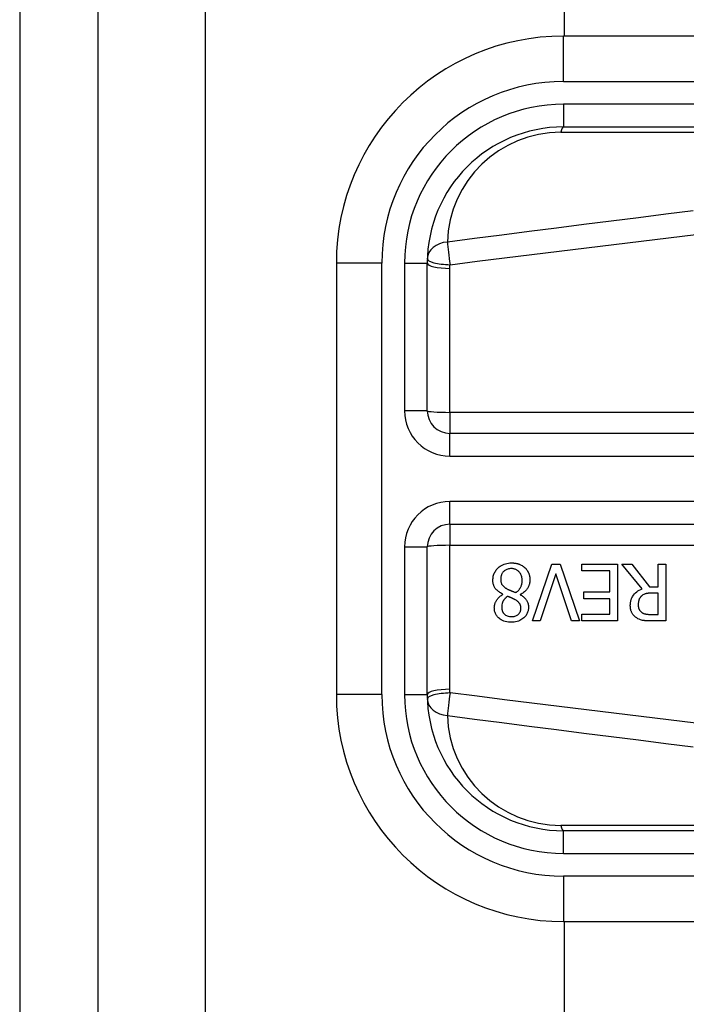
# Model space of a CAD drawing. Header units: inches. Extents: x 6 to 216, y 11 to 118.
# Tile 22 of 212: x 5.549 to 6.127, y 23.77 to 24.624. Entities that reach past the tile are written whole.
import ezdxf

# ---------------------------------------------------------------- set-up
doc = ezdxf.new("R2010")
doc.units = ezdxf.units.IN
doc.header["$MEASUREMENT"] = 0
doc.layers.add('Visible Edges(ANSI)', color=7, linetype='Continuous', lineweight=25)
doc.layers.add('Visible Tangent Edges(ANSI)', color=7, linetype='Continuous', lineweight=25)

msp = doc.modelspace()

# ---------------------------------------------------------------- linework, layer by layer
at = {"layer": 'Visible Edges(ANSI)'}
for p, q in [((5.5492, 79.61773), (5.5492, 20.13673)), ((5.6172, 20.13673), (5.6172, 79.61773)), ((6.02121, 24.60959), (6.02121, 49.49387)), ((6.66951, 24.60959), (6.02044, 24.60959)), ((6.02044, 24.53085), (6.66951, 24.53085)), ((5.82359, 24.41274), (5.82359, 24.03872)), ((5.90233, 24.28477), (5.90233, 24.41274)), ((6.574, 24.26509), (5.92202, 24.26509)), ((5.92202, 24.18637), (6.574, 24.18637)), ((5.90233, 24.03872), (5.90233, 24.16669)), ((5.99344, 24.10248), (6.01039, 24.1517)), ((6.01374, 24.14336), (6.0001, 24.10248)), ((6.01039, 24.1517), (6.01745, 24.1517)), ((6.02738, 24.10248), (6.01374, 24.14336)), ((6.01745, 24.1517), (6.0344, 24.10248)), ((6.03631, 24.14587), (6.03631, 24.1517)), ((6.03631, 24.1517), (6.0671, 24.1517)), ((6.06056, 24.14587), (6.03631, 24.14587)), ((6.06056, 24.12761), (6.06056, 24.14587)), ((6.0671, 24.1517), (6.0671, 24.10248)), ((6.08852, 24.13028), (6.07101, 24.1517)), ((6.07101, 24.1517), (6.07951, 24.1517)), ((6.07951, 24.1517), (6.09506, 24.13211)), ((6.10256, 24.1517), (6.1091, 24.1517)), ((6.10256, 24.13211), (6.10256, 24.1517)), ((6.1091, 24.1517), (6.1091, 24.10248)), ((6.03795, 24.12178), (6.03795, 24.12761)), ((6.03795, 24.12761), (6.06056, 24.12761)), ((6.09506, 24.13211), (6.10256, 24.13211)), ((6.10256, 24.12665), (6.09681, 24.12665)), ((6.10256, 24.10815), (6.10256, 24.12665)), ((5.96796, 24.12549), (5.96796, 24.12569)), ((5.98295, 24.12541), (5.98295, 24.12521)), ((6.06056, 24.12178), (6.03795, 24.12178)), ((6.06056, 24.10831), (6.06056, 24.12178)), ((6.0001, 24.10248), (5.99344, 24.10248)), ((6.0344, 24.10248), (6.02738, 24.10248)), ((6.03631, 24.10831), (6.06056, 24.10831)), ((6.03631, 24.10248), (6.03631, 24.10831)), ((6.0671, 24.10248), (6.03631, 24.10248)), ((6.09606, 24.10815), (6.10256, 24.10815)), ((6.1091, 24.10248), (6.09641, 24.10248)), ((6.66951, 23.92061), (6.02044, 23.92061)), ((6.02044, 23.84187), (6.66951, 23.84187)), ((6.02121, 20.79413), (6.02121, 23.84187))]:
    msp.add_line(p, q, dxfattribs=at)
at = {"layer": 'Visible Edges(ANSI)', "flags": 128}
for points in [[(5.95923, 24.13798), (5.95925, 24.13884), (5.95932, 24.1397), (5.95943, 24.14055), (5.95959, 24.14139), (5.95981, 24.14221), (5.96008, 24.14303), (5.9604, 24.14383), (5.96077, 24.14461), (5.96119, 24.14536), (5.96166, 24.14608), (5.96217, 24.14677), (5.96272, 24.14743), (5.96332, 24.14806), (5.96399, 24.14871), (5.96476, 24.14936), (5.96563, 24.15001), (5.96661, 24.15063), (5.9677, 24.15121), (5.96889, 24.15172), (5.97012, 24.15212), (5.97138, 24.15243), (5.97266, 24.15265), (5.97396, 24.15277), (5.97526, 24.15281)], [(5.97526, 24.15281), (5.9757, 24.15281), (5.97614, 24.1528), (5.97658, 24.15278), (5.97701, 24.15275), (5.97745, 24.15271), (5.97788, 24.15266), (5.97832, 24.15261), (5.97875, 24.15254), (5.97918, 24.15246), (5.97961, 24.15238), (5.98004, 24.15228), (5.98046, 24.15218), (5.98088, 24.15206), (5.9813, 24.15193), (5.98172, 24.15179), (5.98214, 24.15164), (5.98264, 24.15144), (5.9832, 24.15119), (5.98383, 24.15089), (5.98449, 24.15052), (5.98518, 24.1501), (5.98584, 24.14963), (5.98646, 24.14913), (5.98706, 24.14858)], [(5.97518, 24.14791), (5.9744, 24.14788), (5.97362, 24.14781), (5.97285, 24.14769), (5.9721, 24.1475), (5.97136, 24.14725), (5.97066, 24.14695), (5.97004, 24.1466), (5.96948, 24.14624), (5.969, 24.14586), (5.96858, 24.14547), (5.9682, 24.14508), (5.96786, 24.14467), (5.96754, 24.14424), (5.96726, 24.14379), (5.967, 24.14332), (5.96678, 24.14283), (5.96658, 24.14233), (5.96642, 24.14182), (5.96629, 24.14129), (5.96618, 24.14077), (5.9661, 24.14023), (5.96605, 24.13969), (5.96602, 24.13916), (5.96601, 24.13861)], [(5.98463, 24.13762), (5.98461, 24.1384), (5.98454, 24.13919), (5.98443, 24.13996), (5.98426, 24.14072), (5.98403, 24.14148), (5.98375, 24.14221), (5.98342, 24.1429), (5.98306, 24.14353), (5.98268, 24.1441), (5.98227, 24.14461), (5.98186, 24.14507), (5.98145, 24.14549), (5.98102, 24.14587), (5.98057, 24.14622), (5.9801, 24.14654), (5.97961, 24.14683), (5.9791, 24.14709), (5.97856, 24.14732), (5.97802, 24.1475), (5.97746, 24.14765), (5.9769, 24.14777), (5.97633, 24.14785), (5.97576, 24.14789), (5.97518, 24.14791)], [(5.98706, 24.14858), (5.98736, 24.14829), (5.98764, 24.14799), (5.98792, 24.14768), (5.98818, 24.14737), (5.98843, 24.14705), (5.98867, 24.14672), (5.98891, 24.14638), (5.98913, 24.14604), (5.98934, 24.14569), (5.98954, 24.14533), (5.98973, 24.14497), (5.98991, 24.14459), (5.99007, 24.14421), (5.99024, 24.14381), (5.99041, 24.14336), (5.99057, 24.14287), (5.99073, 24.14235), (5.99087, 24.14179), (5.991, 24.14119), (5.99111, 24.14057), (5.99119, 24.13996), (5.99124, 24.13934), (5.99128, 24.13872), (5.99129, 24.1381)], [(5.96796, 24.12569), (5.96726, 24.12603), (5.96658, 24.12638), (5.9659, 24.12677), (5.96524, 24.12717), (5.96459, 24.1276), (5.96397, 24.12806), (5.96337, 24.12855), (5.9628, 24.12906), (5.96225, 24.12961), (5.96176, 24.13016), (5.96133, 24.13071), (5.96096, 24.13125), (5.96063, 24.13179), (5.96036, 24.13233), (5.96012, 24.13288), (5.95992, 24.13342), (5.95974, 24.13397), (5.9596, 24.13453), (5.95948, 24.13509), (5.95938, 24.13567), (5.95931, 24.13624), (5.95926, 24.13682), (5.95923, 24.1374), (5.95923, 24.13798)], [(5.96601, 24.13861), (5.96601, 24.13808), (5.96605, 24.13755), (5.9661, 24.13702), (5.96618, 24.13649), (5.96629, 24.13596), (5.96643, 24.13545), (5.9666, 24.13495), (5.9668, 24.1345), (5.96702, 24.13409), (5.96725, 24.13372), (5.96749, 24.13339), (5.96774, 24.1331), (5.96801, 24.13282), (5.96829, 24.13255), (5.96858, 24.13228), (5.9689, 24.13202), (5.96923, 24.13177), (5.96957, 24.13152), (5.96992, 24.13128), (5.97028, 24.13104), (5.97065, 24.13081), (5.97102, 24.13059), (5.9714, 24.13037), (5.97179, 24.13016)], [(5.97901, 24.12709), (5.97936, 24.12733), (5.97971, 24.12758), (5.98005, 24.12785), (5.98038, 24.12812), (5.98069, 24.1284), (5.981, 24.12869), (5.9813, 24.12899), (5.98159, 24.12931), (5.98187, 24.12963), (5.98213, 24.12996), (5.98239, 24.13031), (5.98263, 24.13066), (5.98288, 24.13104), (5.98313, 24.13147), (5.98337, 24.13194), (5.98361, 24.13245), (5.98384, 24.13301), (5.98405, 24.13362), (5.98423, 24.13427), (5.98438, 24.13493), (5.98449, 24.1356), (5.98457, 24.13627), (5.98461, 24.13694), (5.98463, 24.13762)], [(5.99129, 24.1381), (5.99128, 24.13756), (5.99125, 24.13703), (5.9912, 24.1365), (5.99113, 24.13597), (5.99104, 24.13545), (5.99093, 24.13493), (5.9908, 24.13442), (5.99065, 24.13391), (5.99047, 24.13341), (5.99028, 24.13291), (5.99006, 24.1324), (5.98979, 24.13186), (5.98949, 24.1313), (5.98913, 24.13072), (5.98873, 24.13012), (5.98827, 24.12952), (5.98774, 24.12891), (5.98716, 24.12831), (5.98652, 24.12773), (5.98586, 24.1272), (5.98517, 24.1267), (5.98446, 24.12624), (5.98372, 24.12581), (5.98295, 24.12541)], [(5.97179, 24.13016), (5.97194, 24.13007), (5.9721, 24.12999), (5.97227, 24.1299), (5.97244, 24.12982), (5.97261, 24.12973), (5.9728, 24.12964), (5.97299, 24.12955), (5.9732, 24.12946), (5.97342, 24.12936), (5.97365, 24.12927), (5.9739, 24.12916), (5.97416, 24.12905), (5.97444, 24.12894), (5.97474, 24.12882), (5.97505, 24.12869), (5.97539, 24.12855), (5.97575, 24.1284), (5.97614, 24.12825), (5.97655, 24.12808), (5.97698, 24.12791), (5.97744, 24.12772), (5.97793, 24.12752), (5.97845, 24.12731), (5.97901, 24.12709)], [(6.07831, 24.11584), (6.07831, 24.11633), (6.07833, 24.11682), (6.07836, 24.11731), (6.07841, 24.1178), (6.07846, 24.11828), (6.07853, 24.11877), (6.07862, 24.11925), (6.07872, 24.11972), (6.07883, 24.1202), (6.07896, 24.12067), (6.07911, 24.12113), (6.07927, 24.1216), (6.07945, 24.12206), (6.07969, 24.12261), (6.08005, 24.1233), (6.08052, 24.12409), (6.08114, 24.12497), (6.08191, 24.12591), (6.08284, 24.12685), (6.08385, 24.12771), (6.08494, 24.12849), (6.08608, 24.12917), (6.08728, 24.12977), (6.08852, 24.13028)], [(6.09681, 24.12665), (6.09653, 24.12665), (6.09624, 24.12665), (6.09596, 24.12664), (6.09567, 24.12663), (6.09538, 24.12662), (6.09509, 24.1266), (6.09481, 24.12658), (6.09452, 24.12656), (6.09423, 24.12654), (6.09394, 24.12651), (6.09366, 24.12647), (6.09337, 24.12644), (6.09309, 24.1264), (6.0928, 24.12636), (6.09252, 24.12631), (6.09224, 24.12626), (6.09196, 24.1262), (6.09168, 24.12614), (6.09126, 24.12604), (6.09069, 24.12585), (6.09, 24.12556), (6.08925, 24.12516), (6.08856, 24.12467), (6.08792, 24.1241)], [(5.96046, 24.11389), (5.96047, 24.11434), (5.9605, 24.11479), (5.96054, 24.11524), (5.9606, 24.11568), (5.96068, 24.11612), (5.96078, 24.11656), (5.96089, 24.11699), (5.96102, 24.11742), (5.96116, 24.11785), (5.96132, 24.11827), (5.96151, 24.11872), (5.96173, 24.11921), (5.962, 24.11974), (5.96231, 24.1203), (5.96268, 24.12088), (5.96309, 24.12148), (5.96357, 24.12208), (5.9641, 24.12267), (5.96467, 24.12323), (5.96527, 24.12376), (5.9659, 24.12425), (5.96656, 24.1247), (5.96725, 24.12511), (5.96796, 24.12549)], [(5.97183, 24.12382), (5.9716, 24.12364), (5.97138, 24.12346), (5.97115, 24.12328), (5.97093, 24.12309), (5.97071, 24.1229), (5.9705, 24.1227), (5.97029, 24.1225), (5.97008, 24.1223), (5.96987, 24.12209), (5.96967, 24.12188), (5.96948, 24.12166), (5.96929, 24.12144), (5.96911, 24.12121), (5.96894, 24.12099), (5.96877, 24.12075), (5.96861, 24.12052), (5.96845, 24.12027), (5.96824, 24.1199), (5.96795, 24.11931), (5.96763, 24.11851), (5.96733, 24.11751), (5.9671, 24.11634), (5.96696, 24.11516), (5.96692, 24.11397)], [(5.97877, 24.12075), (5.97863, 24.12083), (5.97847, 24.12091), (5.97829, 24.12101), (5.97809, 24.12111), (5.97787, 24.12122), (5.97764, 24.12134), (5.97739, 24.12147), (5.97713, 24.1216), (5.97685, 24.12173), (5.97657, 24.12187), (5.97627, 24.12201), (5.97596, 24.12216), (5.97564, 24.12231), (5.97531, 24.12245), (5.97498, 24.1226), (5.97464, 24.12275), (5.97429, 24.12289), (5.97394, 24.12304), (5.97359, 24.12318), (5.97324, 24.12332), (5.97288, 24.12345), (5.97253, 24.12358), (5.97218, 24.1237), (5.97183, 24.12382)], [(5.98347, 24.11357), (5.98347, 24.11383), (5.98346, 24.11409), (5.98344, 24.11435), (5.98341, 24.11461), (5.98338, 24.11487), (5.98334, 24.11513), (5.98329, 24.11539), (5.98323, 24.11564), (5.98316, 24.11589), (5.98308, 24.11614), (5.98299, 24.11639), (5.98289, 24.11663), (5.98276, 24.11691), (5.9826, 24.11722), (5.98239, 24.11756), (5.98213, 24.11792), (5.98183, 24.11831), (5.98146, 24.11871), (5.98106, 24.1191), (5.98063, 24.11947), (5.98019, 24.11982), (5.97972, 24.12015), (5.97925, 24.12046), (5.97877, 24.12075)], [(5.98295, 24.12521), (5.98337, 24.12497), (5.98378, 24.12471), (5.98419, 24.12445), (5.98459, 24.12417), (5.98499, 24.12389), (5.98538, 24.1236), (5.98577, 24.12329), (5.98614, 24.12298), (5.98651, 24.12265), (5.98686, 24.12232), (5.9872, 24.12197), (5.98753, 24.12162), (5.98784, 24.12125), (5.98813, 24.12087), (5.98843, 24.12045), (5.98873, 24.11996), (5.98903, 24.11942), (5.9893, 24.11881), (5.98955, 24.11812), (5.98976, 24.11738), (5.98991, 24.11662), (5.99001, 24.11586), (5.99007, 24.1151), (5.99009, 24.11433)], [(6.08792, 24.1241), (6.0877, 24.12388), (6.08748, 24.12365), (6.08728, 24.12342), (6.08708, 24.12317), (6.08689, 24.12293), (6.08672, 24.12267), (6.08655, 24.12241), (6.0864, 24.12214), (6.08625, 24.12187), (6.08611, 24.12158), (6.08599, 24.12129), (6.08587, 24.12099), (6.08575, 24.12067), (6.08565, 24.12033), (6.08555, 24.11998), (6.08546, 24.11961), (6.08538, 24.11922), (6.08531, 24.11882), (6.08525, 24.11841), (6.0852, 24.118), (6.08517, 24.11759), (6.08515, 24.11718), (6.08513, 24.11677), (6.08513, 24.11636)], [(5.97526, 24.10137), (5.97393, 24.1014), (5.9726, 24.10152), (5.97128, 24.10172), (5.96999, 24.10201), (5.96873, 24.10241), (5.96753, 24.10291), (5.96649, 24.10346), (5.9656, 24.10403), (5.96485, 24.10459), (5.96422, 24.10513), (5.9637, 24.10563), (5.96323, 24.10615), (5.96279, 24.10669), (5.96238, 24.10725), (5.96201, 24.10784), (5.96168, 24.10845), (5.96138, 24.10909), (5.96113, 24.10974), (5.96092, 24.11041), (5.96075, 24.11109), (5.96062, 24.11179), (5.96053, 24.11248), (5.96048, 24.11318), (5.96046, 24.11389)], [(5.96692, 24.11397), (5.96693, 24.11357), (5.96696, 24.11318), (5.967, 24.11279), (5.96706, 24.1124), (5.96714, 24.11202), (5.96723, 24.11164), (5.96735, 24.11127), (5.96749, 24.1109), (5.96765, 24.11054), (5.96783, 24.11019), (5.96802, 24.10985), (5.96823, 24.10952), (5.96846, 24.10921), (5.96871, 24.1089), (5.96898, 24.10861), (5.96927, 24.10831), (5.96968, 24.10795), (5.97021, 24.10756), (5.97089, 24.10717), (5.9717, 24.10682), (5.97257, 24.10655), (5.97347, 24.10636), (5.97438, 24.10626), (5.9753, 24.10623)], [(5.99009, 24.11433), (5.99007, 24.11358), (5.99001, 24.11284), (5.98991, 24.11211), (5.98977, 24.11139), (5.98958, 24.11067), (5.98934, 24.10997), (5.98906, 24.10927), (5.98873, 24.10861), (5.98837, 24.10796), (5.98796, 24.10735), (5.98751, 24.10675), (5.98703, 24.10619), (5.98651, 24.10564), (5.98591, 24.10507), (5.9852, 24.10449), (5.98439, 24.1039), (5.98347, 24.10334), (5.98243, 24.10281), (5.98129, 24.10234), (5.98013, 24.10198), (5.97893, 24.1017), (5.97771, 24.10151), (5.97649, 24.1014), (5.97526, 24.10137)], [(5.9753, 24.10623), (5.97606, 24.10625), (5.97682, 24.10633), (5.97757, 24.10646), (5.9783, 24.10664), (5.97902, 24.10689), (5.97968, 24.1072), (5.98026, 24.10752), (5.98075, 24.10786), (5.98115, 24.10818), (5.98149, 24.10849), (5.98177, 24.10878), (5.98203, 24.10908), (5.98227, 24.1094), (5.98249, 24.10973), (5.98268, 24.11008), (5.98286, 24.11044), (5.98301, 24.11081), (5.98314, 24.11119), (5.98325, 24.11158), (5.98333, 24.11197), (5.98339, 24.11236), (5.98344, 24.11276), (5.98346, 24.11317), (5.98347, 24.11357)], [(6.08389, 24.10507), (6.08336, 24.10544), (6.08284, 24.10583), (6.08235, 24.10624), (6.08189, 24.10667), (6.08144, 24.10713), (6.08102, 24.10761), (6.08062, 24.10811), (6.08025, 24.10864), (6.07992, 24.10916), (6.07964, 24.10967), (6.0794, 24.11016), (6.0792, 24.11063), (6.07903, 24.11109), (6.07888, 24.11153), (6.07877, 24.11195), (6.07866, 24.11237), (6.07858, 24.1128), (6.0785, 24.11323), (6.07844, 24.11366), (6.07839, 24.1141), (6.07835, 24.11453), (6.07833, 24.11497), (6.07831, 24.11541), (6.07831, 24.11584)], [(6.08513, 24.11636), (6.08513, 24.11609), (6.08514, 24.11582), (6.08516, 24.11554), (6.08518, 24.11527), (6.08521, 24.115), (6.08525, 24.11473), (6.08529, 24.11447), (6.08535, 24.1142), (6.08541, 24.11394), (6.08548, 24.11367), (6.08555, 24.11341), (6.08564, 24.11316), (6.08574, 24.1129), (6.08584, 24.11265), (6.08597, 24.11238), (6.08612, 24.11209), (6.0863, 24.11179), (6.0865, 24.11149), (6.08674, 24.11118), (6.08701, 24.11087), (6.08729, 24.11058), (6.08759, 24.11031), (6.08791, 24.11006), (6.08824, 24.10982)], [(6.08824, 24.10982), (6.08854, 24.10963), (6.08884, 24.10946), (6.08915, 24.1093), (6.08947, 24.10916), (6.08979, 24.10902), (6.09012, 24.1089), (6.09045, 24.10879), (6.09079, 24.10869), (6.09113, 24.10861), (6.09147, 24.10853), (6.09182, 24.10846), (6.09218, 24.1084), (6.09254, 24.10835), (6.09291, 24.1083), (6.09327, 24.10827), (6.09362, 24.10824), (6.09397, 24.10821), (6.09431, 24.10819), (6.09464, 24.10817), (6.09496, 24.10816), (6.09526, 24.10815), (6.09555, 24.10815), (6.09581, 24.10815), (6.09606, 24.10815)], [(6.09641, 24.10248), (6.09604, 24.10248), (6.09565, 24.10249), (6.09527, 24.10249), (6.09488, 24.1025), (6.09448, 24.10251), (6.09409, 24.10252), (6.09369, 24.10254), (6.09329, 24.10255), (6.09289, 24.10258), (6.09249, 24.1026), (6.09209, 24.10263), (6.09169, 24.10266), (6.09129, 24.1027), (6.0909, 24.10274), (6.09051, 24.10278), (6.09013, 24.10283), (6.08975, 24.10288), (6.08937, 24.10294), (6.08888, 24.10302), (6.08812, 24.10319), (6.08715, 24.10348), (6.08604, 24.10392), (6.08494, 24.10445), (6.08389, 24.10507)]]:
    msp.add_lwpolyline(points, dxfattribs=at)
at = {"layer": 'Visible Edges(ANSI)'}
for centre, radius, start, end in [((6.02044, 24.41274), 0.19685, 90, 180), ((6.02044, 24.41274), 0.11811, 90, 180), ((5.92202, 24.28477), 0.01969, 180, 270), ((5.92202, 24.16669), 0.01969, 90, 180), ((6.02044, 24.03872), 0.19685, 180, 270), ((6.02044, 24.03872), 0.11811, 180, 270)]:
    msp.add_arc(centre, radius, start, end, dxfattribs=at)
at = {"layer": 'Visible Tangent Edges(ANSI)'}
for p, q in [((5.7102, 20.13673), (5.7102, 79.61773)), ((6.02044, 24.57022), (6.02044, 24.60959)), ((6.02044, 24.57022), (6.66951, 24.57022)), ((6.02044, 24.55053), (6.02044, 24.53085)), ((6.66951, 24.55053), (6.02044, 24.55053)), ((6.01812, 24.52625), (6.56726, 24.52625)), ((5.86296, 24.41274), (5.82359, 24.41274)), ((5.86296, 24.03872), (5.86296, 24.41274)), ((5.88265, 24.41274), (5.90233, 24.41274)), ((5.88265, 24.41274), (5.88265, 24.28477)), ((5.92202, 24.28338), (5.92202, 24.40824)), ((5.90233, 24.28477), (5.88265, 24.28477)), ((6.574, 24.28338), (5.92202, 24.28338)), ((5.92202, 24.28338), (5.92202, 24.26509)), ((5.92202, 24.2454), (5.92202, 24.26509)), ((5.92202, 24.2454), (6.574, 24.2454)), ((5.92202, 24.18637), (5.92202, 24.20606)), ((6.574, 24.20606), (5.92202, 24.20606)), ((5.92202, 24.18637), (5.92202, 24.16808)), ((5.88265, 24.16669), (5.90233, 24.16669)), ((5.88265, 24.16669), (5.88265, 24.03872)), ((5.92202, 24.04323), (5.92202, 24.16808)), ((5.92202, 24.16808), (6.574, 24.16808)), ((5.86296, 24.03872), (5.82359, 24.03872)), ((5.88265, 24.03872), (5.90233, 24.03872)), ((6.56726, 23.92521), (6.01812, 23.92521)), ((6.02044, 23.90093), (6.02044, 23.92061)), ((6.02044, 23.90093), (6.66951, 23.90093)), ((6.66951, 23.88124), (6.02044, 23.88124)), ((6.02044, 23.88124), (6.02044, 23.84187))]:
    msp.add_line(p, q, dxfattribs=at)
at = {"layer": 'Visible Tangent Edges(ANSI)', "flags": 128}
for points in [[(6.13267, 24.45805), (6.10901, 24.45508), (6.08535, 24.45211), (6.06169, 24.44912), (6.03803, 24.44613), (6.01437, 24.44313), (5.99071, 24.44012), (5.96706, 24.4371), (5.9434, 24.43407), (5.91975, 24.43103)], [(5.92207, 24.41136), (5.94572, 24.41432), (5.96938, 24.41727), (5.99304, 24.42021), (6.01669, 24.42314), (6.04035, 24.42607), (6.06401, 24.42899), (6.08767, 24.43189), (6.11133, 24.43479), (6.13499, 24.43768)], [(5.92202, 24.40824), (5.92202, 24.40837), (5.92202, 24.4085), (5.92202, 24.40863), (5.92202, 24.40876), (5.92202, 24.40889), (5.92202, 24.40902), (5.92202, 24.40915), (5.92202, 24.40928), (5.92202, 24.40941), (5.92203, 24.40954), (5.92203, 24.40967), (5.92203, 24.4098), (5.92203, 24.40993), (5.92203, 24.41006), (5.92204, 24.41019), (5.92204, 24.41032), (5.92204, 24.41045), (5.92205, 24.41058), (5.92205, 24.41071), (5.92205, 24.41084), (5.92206, 24.41097), (5.92206, 24.4111), (5.92207, 24.41123), (5.92207, 24.41136)], [(5.92207, 24.0401), (5.92207, 24.04023), (5.92206, 24.04036), (5.92206, 24.04049), (5.92205, 24.04062), (5.92205, 24.04075), (5.92205, 24.04088), (5.92204, 24.04101), (5.92204, 24.04114), (5.92204, 24.04127), (5.92203, 24.0414), (5.92203, 24.04153), (5.92203, 24.04166), (5.92203, 24.04179), (5.92203, 24.04192), (5.92202, 24.04205), (5.92202, 24.04218), (5.92202, 24.04231), (5.92202, 24.04244), (5.92202, 24.04257), (5.92202, 24.0427), (5.92202, 24.04283), (5.92202, 24.04296), (5.92202, 24.04309), (5.92202, 24.04323)], [(6.13499, 24.01378), (6.11133, 24.01667), (6.08767, 24.01957), (6.06401, 24.02248), (6.04035, 24.02539), (6.01669, 24.02832), (5.99304, 24.03125), (5.96938, 24.03419), (5.94572, 24.03714), (5.92207, 24.0401)], [(5.91975, 24.02043), (5.9434, 24.01739), (5.96706, 24.01436), (5.99071, 24.01134), (6.01437, 24.00833), (6.03803, 24.00533), (6.06169, 24.00234), (6.08535, 23.99936), (6.10901, 23.99638), (6.13267, 23.99341)]]:
    msp.add_lwpolyline(points, dxfattribs=at)
at = {"layer": 'Visible Tangent Edges(ANSI)'}
for centre, radius, start, end in [((6.02044, 24.41274), 0.15748, 90, 180), ((6.02044, 24.41274), 0.1378, 90, 180), ((6.01812, 24.42783), 0.09843, 90, 178.13375), ((5.92202, 24.28477), 0.03937, 180, 270), ((5.92202, 24.16669), 0.03937, 90, 180), ((6.02044, 24.03872), 0.15748, 180, 270), ((6.02044, 24.03872), 0.1378, 180, 270), ((6.01812, 24.02363), 0.09843, 181.86625, 270)]:
    msp.add_arc(centre, radius, start, end, dxfattribs=at)
for centre, major_axis, ratio, start_param, end_param in [((6.02044, 24.51116), (0, 0.01969), 0.183721, 0, 0.697296), ((5.92207, 24.41594), (-0.01967, 0.00064), 0.770235, 4.855758, 6.283185), ((5.92207, 24.41594), (-0.00251, 0.01952), 0.030516, 0.6835, 1.803862), ((5.92207, 24.41594), (-0.01967, 0.00064), 0.232745, 0, 1.57838), ((5.92202, 24.41274), (-0.01969, 0), 0.228742, 0, 1.570796), ((5.92202, 24.28477), (-0.01969, 0), 0.07065, 0, 1.570796), ((5.92202, 24.16669), (-0.01969, 0), 0.07065, 4.712389, 6.283185), ((5.92202, 24.03872), (-0.01969, 0), 0.228742, 4.712389, 6.283185), ((5.92207, 24.03552), (-0.01967, -0.00064), 0.232745, 4.704805, 6.283185), ((5.92207, 24.03552), (-0.01967, -0.00064), 0.770235, 0, 1.427427), ((5.92207, 24.03552), (0.00251, 0.01952), 0.030516, 1.33773, 2.458093), ((6.02044, 23.9403), (0, -0.01969), 0.183721, 5.58589, 6.283185)]:
    msp.add_ellipse(centre, major_axis=major_axis, ratio=ratio, start_param=start_param, end_param=end_param, dxfattribs=at)

doc.saveas('drawing.dxf')
